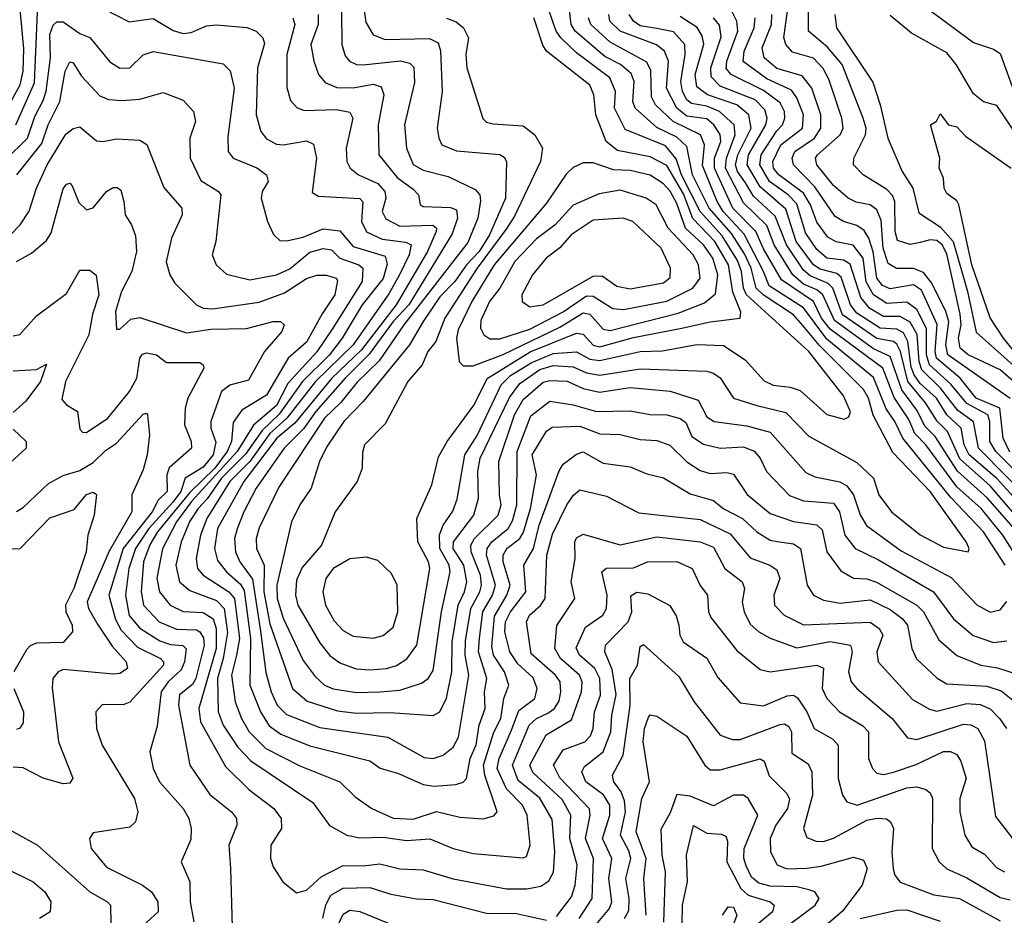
# Model space of a CAD drawing. Extents: x 1308313 to 1441400, y 959662 to 1036319.
# Tile 36 of 256: x 1347575 to 1350527, y 976715 to 979400. Entities that reach past the tile are written whole.
import ezdxf

# ---------------------------------------------------------------- set-up
doc = ezdxf.new("R2010")
doc.units = 0

msp = doc.modelspace()

# ---------------------------------------------------------------- linework, layer by layer
at = {"layer": '0CON10XD'}
for points in [[(1347515, 979095.6), (1347576.7, 979205), (1347585.8, 979245), (1347587.1, 979312.9), (1347572.6, 979475)], [(1347563, 979085), (1347619.2, 979210.8), (1347629.6, 979445)], [(1348603.2, 979463.2), (1348612.8, 979392.8), (1348635, 979354.6), (1348670.5, 979340.5), (1348803.5, 979343.5), (1348830, 979330), (1348836.6, 979306.6), (1348841.4, 979185), (1348827.2, 979075), (1348831.3, 979045), (1348841.2, 979025), (1348885, 979006.2), (1349015, 978995.9), (1349028.1, 978988.1), (1349034.7, 978975), (1349031.4, 978865), (1348983.4, 978755), (1348952.9, 978705), (1348915.2, 978664.8), (1348880.2, 978615), (1348835, 978569.1), (1348784.7, 978494.7), (1348743.4, 978425), (1348604.7, 978255.3), (1348546.5, 978195), (1348495, 978118), (1348474.4, 978075), (1348448.9, 977995), (1348414.8, 977945), (1348390.2, 977895), (1348345.9, 977705), (1348346.6, 977665), (1348365, 977605.3), (1348425, 977479.3), (1348460.5, 977430.5), (1348489.1, 977405), (1348515, 977393.9), (1348585, 977382.6)], [(1350266.2, 979456.2), (1350435, 979331.3), (1350495, 979311.5), (1350515, 979298.9), (1350559.8, 979175)], [(1347825, 979433.2), (1347903.6, 979393.6), (1347975, 979403.3), (1348035, 979367.7), (1348065, 979358.7), (1348088.9, 979361.1), (1348135, 979381), (1348165, 979383.9), (1348256.3, 979376.3), (1348283.6, 979365), (1348303.9, 979345), (1348308.5, 979328.5), (1348288, 979255), (1348284.3, 979115), (1348297.8, 979065), (1348315, 979042.7), (1348345, 979026.3), (1348365, 979024.3), (1348435, 979036.4), (1348456.3, 979026.3), (1348465.2, 978984.8), (1348452, 978882), (1348470.7, 978870.7), (1348595, 978863.4), (1348603.7, 978853.7), (1348599.6, 978795), (1348615, 978764), (1348662.2, 978742.2), (1348732.8, 978732.8), (1348748.6, 978725), (1348742.5, 978695), (1348713.8, 978635), (1348681.8, 978578.2), (1348574.9, 978425), (1348462, 978315), (1348375.6, 978205), (1348325, 978159.2), (1348265, 978075.6), (1348205, 978015.6), (1348136, 977905), (1348116.6, 977855), (1348103.6, 977785), (1348107.8, 977755), (1348125, 977734.4), (1348202.1, 977685), (1348219.5, 977665), (1348233.6, 977545), (1348225.3, 977494.7), (1348210, 977435), (1348220.7, 977355), (1348239.7, 977305), (1348263.4, 977265), (1348312.5, 977215), (1348415, 977163.3), (1348534.4, 977115), (1348580.6, 977070.6), (1348630.7, 977035), (1348695, 977005.8), (1348755, 977003), (1348825, 977026), (1348895, 977009.5), (1348965, 977004), (1348996.9, 977013.1), (1349006.9, 977025), (1348969.2, 977135), (1348965.7, 977165), (1348996.4, 977263.6), (1349017.9, 977305), (1349026.6, 977365), (1349041.7, 977405), (1349028.6, 977445), (1348996.1, 977495), (1348990.5, 977520.5), (1348998.4, 977611.6), (1349036, 977675), (1349045.8, 977705), (1349024.4, 977775), (1349024.6, 977795), (1349035.7, 977814.3), (1349075, 977844.8), (1349086.1, 977863.9), (1349107.1, 977935), (1349124.2, 978035), (1349111.4, 978095), (1349155, 978166.1), (1349171.8, 978178.2), (1349255, 978181.4), (1349315, 978158.3), (1349375, 978156.5), (1349435, 978141.2), (1349485, 978138), (1349524.8, 978124.8), (1349575, 978074.3), (1349615, 978048.3), (1349645, 978039), (1349695, 978042), (1349715, 978037.6), (1349756.5, 977976.5), (1349825, 977919.6), (1349895, 977895.2), (1349965, 977885.6), (1349980.8, 977870.8), (1349995, 977804.5), (1350037.2, 977747.2), (1350075, 977725.2), (1350115, 977723.3), (1350144, 977714), (1350264.7, 977644.7), (1350284.6, 977624.6), (1350331.3, 977541.3), (1350385, 977494.2), (1350456.9, 977465), (1350507.2, 977457.2), (1350575, 977435.2)], [(1348540.2, 979425), (1348540.7, 979325), (1348551.3, 979291.3), (1348563.8, 979275), (1348585, 979265.2), (1348604.4, 979264.4), (1348716.4, 979276.4), (1348745, 979269.7), (1348757, 979257), (1348758.5, 979211.5), (1348729.2, 979085), (1348734.8, 979015), (1348755, 978966.1), (1348785, 978948.6), (1348859.9, 978929.9), (1348940.4, 978890.4), (1348954.8, 978875), (1348956.7, 978856.7), (1348948.9, 978805), (1348918.3, 978731.7), (1348726.3, 978485), (1348653, 978377), (1348587.1, 978312.9), (1348538.1, 978251.9), (1348488.6, 978205), (1348351.7, 977998.3), (1348293.1, 977876.9), (1348283.9, 977845), (1348285.2, 977815), (1348308.2, 977765), (1348306.8, 977685), (1348325, 977588.5), (1348392.9, 977395), (1348436.9, 977356.9), (1348528.2, 977328.2), (1348585, 977321), (1348685, 977322.8), (1348815, 977314), (1348835.2, 977324.8), (1348854.4, 977365.6), (1348870.7, 977445), (1348871.3, 977535), (1348889.9, 977645), (1348909.2, 977685), (1348915.8, 977715), (1348907.1, 977765), (1348874.9, 977814.9), (1348875.4, 977835), (1348936.4, 977915), (1348950.6, 977965), (1348948.6, 978045), (1348955.4, 978085), (1349043.2, 978266.8), (1349075, 978309.4), (1349135, 978351), (1349175, 978362.7), (1349235, 978359.3), (1349275, 978341.2), (1349315, 978334.1), (1349435, 978353.6), (1349635, 978346), (1349655, 978340.5), (1349675, 978326), (1349715, 978265.3), (1349785, 978243.2), (1349872, 978222), (1349941.5, 978151.5), (1350085, 978072.5), (1350134.7, 978025), (1350151.2, 977975), (1350188.8, 977925), (1350275, 977855.8), (1350345, 977818.8), (1350418.8, 977805), (1350421.9, 977815), (1350413.2, 977835), (1350305, 977985.2), (1350192.8, 978102.8), (1350133.9, 978213.9), (1350120.4, 978265), (1350105, 978291), (1349973, 978423), (1349923.2, 978483.2), (1349895.1, 978515.1), (1349804.6, 978574.6), (1349783.4, 978595), (1349767.8, 978655), (1349748.3, 978698.3), (1349709.3, 978759.3), (1349642.7, 978835), (1349592.2, 978935), (1349575, 979019.3), (1349545, 979047.6), (1349485, 979076.8), (1349420.6, 979135), (1349413.5, 979155), (1349417.7, 979215), (1349408.4, 979238.4), (1349376.6, 979265), (1349329.2, 979289.2), (1349241, 979365), (1349228.4, 979385), (1349222.1, 979435)], [(1348585, 977382.6), (1348655, 977384.5), (1348715, 977390), (1348779.5, 977410.5), (1348799.7, 977425), (1348815, 977449.1), (1348840, 977625), (1348865.4, 977744.6), (1348862.3, 977765), (1348834.7, 977815), (1348834, 977856), (1348845.1, 977884.9), (1348873.8, 977926.2), (1348887.2, 977962.8), (1348910, 978095), (1348946.3, 978153.7), (1349019, 978305), (1349047, 978333), (1349109, 978371), (1349175, 978399.1), (1349245, 978404.6), (1349285, 978382.4), (1349315, 978378.3), (1349435.1, 978404.9), (1349502.9, 978407.1), (1349605, 978425.8), (1349685, 978423.1), (1349750.3, 978380.3), (1349807.5, 978317.5), (1349834.5, 978304.5), (1349885, 978298.4), (1349915, 978288.1), (1349995, 978216.6), (1350047.3, 978202.7), (1350060.8, 978209.2), (1350065.8, 978224.2), (1350045, 978272), (1349941, 978405), (1349754.7, 978575), (1349745.1, 978595), (1349739.6, 978645), (1349727.5, 978677.5), (1349681.6, 978751.6), (1349614.9, 978824.9), (1349558.9, 978935), (1349543.1, 978983.1), (1349511.4, 979021.4), (1349390.9, 979070.9), (1349358.9, 979135), (1349361.5, 979185), (1349344.5, 979225), (1349245, 979300.7), (1349197.8, 979345), (1349183.5, 979365), (1349161, 979431)], [(1350622, 977942), (1350449.8, 978115), (1350434.7, 978194.7), (1350388, 978228), (1350335.8, 978295), (1350280.1, 978350.1), (1350272.2, 978375), (1350265.7, 978455.7), (1350245, 978492.7), (1350215, 978510.4), (1350165, 978509.8), (1350124.2, 978534.2), (1350097.3, 978567.3), (1350065, 978666.6), (1350045, 978679.1), (1349995, 978685.4), (1349965, 978710.9), (1349930.9, 978760.9), (1349905, 978847.6), (1349879.4, 978875), (1349823, 978915), (1349794.3, 978965), (1349798.4, 978995), (1349845, 979066.8), (1349862.1, 979085), (1349869.7, 979105), (1349868.5, 979125), (1349855, 979150.8), (1349805, 979187.2), (1349708, 979235), (1349693.6, 979253.6), (1349695.1, 979275), (1349728.1, 979365), (1349725.4, 979395), (1349710, 979425)], [(1350545, 978264.4), (1350358.2, 978395), (1350352.3, 978425), (1350361.4, 978495), (1350351.8, 978525), (1350309.7, 978609.7), (1350285, 978642), (1350255, 978653.5), (1350203.6, 978653.6), (1350179.4, 978669.4), (1350164.3, 978715), (1350158.1, 978798.1), (1350145, 978829.7), (1350125, 978844.4), (1350083.2, 978853.2), (1350059.1, 978865), (1350015, 978903), (1349965.2, 978965), (1349961.5, 978985), (1349967, 978995), (1350034.7, 979055), (1350044.4, 979075), (1350040.3, 979105), (1350001.3, 979221.3), (1349983.7, 979253.7), (1349954.9, 979284.9), (1349892.6, 979302.6), (1349871.9, 979325), (1349866.3, 979346.3), (1349877, 979425)], [(1350555, 978315.7), (1350515, 978350.1), (1350419, 978395), (1350395.1, 978415), (1350390.5, 978445), (1350397.5, 978485), (1350395, 978516.9), (1350355, 978698), (1350340.6, 978725), (1350325, 978737.6), (1350305, 978740.3), (1350275, 978731.4), (1350245, 978725.6), (1350207.5, 978737.5), (1350200.1, 978765), (1350199.3, 978855), (1350192.5, 978872.5), (1350175, 978890.4), (1350104.6, 978934.6), (1350075.4, 978965), (1350076, 978985), (1350111.6, 979055), (1350112.9, 979075), (1350104.4, 979104.4), (1350040.7, 979265), (1349997.3, 979317.3), (1349940, 979365), (1349939.8, 979425)], [(1347531.7, 978978.3), (1347598, 979045), (1347620.1, 979109.9), (1347645, 979157.3), (1347654.6, 979185.4), (1347667.1, 979285), (1347665.1, 979355), (1347675, 979383.5), (1347686.4, 979393.6), (1347705, 979392.9), (1347755, 979358.2), (1347785, 979346.1), (1347845, 979273.1), (1347875, 979254.1), (1347905, 979255.4), (1347945, 979294.7), (1347975, 979304.7), (1348185, 979267.1), (1348206, 979246), (1348218.3, 979195), (1348198.9, 979048.9), (1348199.6, 979005), (1348214.8, 978984.8), (1348286.2, 978956.2), (1348314.5, 978935), (1348319.5, 978915), (1348301.8, 978885), (1348299.2, 978865), (1348317.5, 978795), (1348335.9, 978755.9), (1348355, 978738.2), (1348375, 978737.1), (1348425, 978748.3), (1348485, 978773.2), (1348535, 978766.7), (1348575, 978720), (1348670.7, 978690.7), (1348677.2, 978667.2), (1348665, 978623.8), (1348602.3, 978545), (1348541.7, 978445), (1348503.6, 978395), (1348422.9, 978315), (1348353.2, 978216.8), (1348301.7, 978168.3), (1348252.5, 978097.5), (1348180, 978025), (1348137, 977963), (1348109.6, 977935), (1348085, 977896.5), (1348058.8, 977835), (1348043.2, 977765), (1348054.2, 977714.2), (1348085, 977688.3), (1348165, 977659), (1348188.4, 977635), (1348197.7, 977562.3), (1348185, 977485.2), (1348167.7, 977425), (1348170.5, 977325), (1348185, 977284.7), (1348228.9, 977218.9), (1348267.7, 977177.7), (1348453.5, 977053.5), (1348504.3, 976984.3), (1348555.7, 976955.7), (1348595, 976947.7), (1348665, 976949.6), (1348735, 976939.4), (1348805, 976943.9), (1348875, 976915.7), (1348935, 976900), (1349085, 976887.5), (1349095, 976891.3), (1349105.2, 976925), (1349097, 977015), (1349083, 977045), (1349034.3, 977094.3), (1349007.1, 977155), (1349012.8, 977185), (1349049.6, 977270.4), (1349071.2, 977328.8), (1349119.2, 977365), (1349127.1, 977395), (1349115, 977427.3), (1349069, 977469), (1349044.6, 977505), (1349029.8, 977565), (1349031.4, 977595), (1349046.2, 977625), (1349092.6, 977685), (1349086.4, 977765), (1349115.2, 977814.8), (1349133, 977885), (1349193, 978047), (1349205, 978067.7), (1349245, 978097.7), (1349265, 978104.1), (1349325, 978070.2), (1349405, 978059.3), (1349455, 978038.4), (1349505, 978026.5), (1349585, 977978.7), (1349655, 977958.1), (1349684.4, 977934.4), (1349742.4, 977905), (1349785, 977864.8), (1349825, 977840), (1349845.8, 977835.8), (1349895, 977828.9), (1349916.2, 977815), (1349936.6, 977705), (1349955.5, 977675), (1349985, 977659.5), (1350035, 977650.8), (1350125, 977661), (1350185, 977631.4), (1350221.2, 977605), (1350236.7, 977585), (1350250.5, 977515), (1350264.1, 977484.1), (1350325.8, 977425.8), (1350355, 977409), (1350475, 977401.9), (1350518.3, 977388.3), (1350568.2, 977348.2)], [(1348393.8, 979405), (1348400.2, 979385), (1348375.5, 979295), (1348376.2, 979196.2), (1348387.1, 979157.1), (1348406.2, 979136.2), (1348427.6, 979127.6), (1348525, 979130.9), (1348565, 979122.3), (1348574.1, 979104.1), (1348553.9, 979015), (1348555.8, 978975), (1348566, 978955), (1348591.2, 978935), (1348649.2, 978909.2), (1348670, 978885), (1348673.1, 978865), (1348661.5, 978825), (1348673.1, 978803.1), (1348715, 978780.9), (1348814.2, 978784.2), (1348825.1, 978775.1), (1348823.8, 978765), (1348797.7, 978705), (1348704.1, 978545), (1348599.6, 978410.4), (1348510.9, 978325), (1348399.7, 978190.3), (1348345.5, 978145), (1348247, 978015), (1348167.6, 977875), (1348158.6, 977815), (1348168.3, 977778.3), (1348195.2, 977745), (1348237.5, 977707.5), (1348248.3, 977688.3), (1348267.3, 977545), (1348265.1, 977405), (1348296.6, 977325), (1348323.3, 977283.3), (1348358.1, 977258.1), (1348445, 977222.8), (1348625, 977177.7), (1348656, 977156), (1348710.6, 977140.6), (1348785, 977107), (1348817.4, 977102.6), (1348882.7, 977107.3), (1348905, 977114), (1348915, 977125.6), (1348926.1, 977185), (1348943.7, 977226.3), (1348952.4, 977285), (1348970.4, 977335), (1348969.1, 977385), (1348975.7, 977425), (1348950.2, 977505), (1348954.1, 977545.9), (1348963.4, 977625), (1348992.8, 977675), (1349002, 977705), (1348974.9, 977794.9), (1348976.7, 977815), (1348991.1, 977835), (1349039.3, 977875), (1349052.5, 977897.5), (1349065.5, 977945), (1349066.7, 978105), (1349107.6, 978212.4), (1349164.1, 978255.9), (1349235, 978245.5), (1349305, 978224.8), (1349405, 978227.4), (1349465, 978215.9), (1349515, 978215.5), (1349555, 978204.5), (1349572.5, 978192.5), (1349590.8, 978150.8), (1349625, 978127.3), (1349675, 978115.2), (1349745, 978119), (1349776.8, 978106.8), (1349795, 978085.4), (1349814.7, 978045), (1349883, 977973), (1349925, 977957), (1350015, 977950.8), (1350033.5, 977925), (1350048.9, 977855), (1350080.3, 977815), (1350150.6, 977780.6), (1350314.9, 977684.9), (1350375, 977603.6), (1350433.8, 977553.8), (1350495, 977533.1), (1350535, 977537.6)], [(1348469.8, 979415), (1348469.5, 979385), (1348448.4, 979325), (1348456.6, 979275), (1348471.2, 979235), (1348491.4, 979211.4), (1348526.2, 979196.2), (1348575, 979195.5), (1348635, 979206.6), (1348658.8, 979198.8), (1348667, 979175), (1348650, 979085), (1348651.7, 978995), (1348707.1, 978927.1), (1348755, 978891.6), (1348770.7, 978875), (1348776, 978846), (1348785, 978839.3), (1348867.1, 978837.1), (1348885, 978830.3), (1348887.8, 978805), (1348872.1, 978757.9), (1348741.6, 978545), (1348695, 978495.1), (1348622.4, 978397.6), (1348550.8, 978325), (1348463.1, 978225), (1348426.4, 978173.6), (1348367.8, 978115), (1348284.3, 977995), (1348246.6, 977925), (1348226.7, 977873.3), (1348219.5, 977845), (1348221.8, 977805), (1348234.8, 977775), (1348273.1, 977723.1), (1348296.7, 977566.7), (1348312.9, 977442.9), (1348329, 977385), (1348346.7, 977345), (1348375, 977317), (1348475, 977278), (1348679, 977249), (1348787.9, 977187.9), (1348815, 977185.2), (1348845, 977194.7), (1348875, 977219.4), (1348890.8, 977249.2), (1348921.5, 977435), (1348911.2, 977495), (1348912, 977538), (1348927.5, 977635), (1348954.9, 977685), (1348959.7, 977705), (1348956.9, 977735), (1348929.1, 977805), (1348927.2, 977825), (1348938.2, 977845), (1349010.1, 977915), (1349018.2, 977945), (1349013.3, 977975)], [(1348854.3, 979404.3), (1348883.3, 979393.3), (1348905.9, 979375), (1348920.2, 979345), (1348913.2, 979295), (1348915.6, 979255.6), (1348963.7, 979103.7), (1348975, 979092.5), (1348995, 979087.4), (1349085, 979081.6), (1349119.6, 979055), (1349142.9, 979015), (1349136.5, 978975), (1349058.9, 978811.1), (1349036.1, 978775), (1348946.9, 978655), (1348849.7, 978505), (1348822.3, 978435), (1348798.8, 978405), (1348781.7, 978365), (1348738.9, 978315), (1348671.3, 978188.7), (1348609.3, 978125), (1348602.6, 978102.6), (1348602.2, 978055), (1348586.5, 978015), (1348520.4, 977925), (1348480, 977825), (1348421.9, 977758.1), (1348405, 977720), (1348401.5, 977675), (1348408.5, 977645), (1348475, 977532), (1348505, 977494.2), (1348535, 977471.7), (1348584.2, 977454.2), (1348625, 977450.4)], [(1348625, 977450.4), (1348675, 977454.8), (1348705, 977463.4), (1348735.7, 977484.3), (1348765.4, 977524.6), (1348804.4, 977755), (1348800.7, 977775), (1348769, 977835), (1348765.9, 977905), (1348811.1, 978005), (1348830.5, 978089.5), (1348856.4, 978135), (1348937.2, 978245), (1348976.2, 978323.8), (1349105.4, 978404.6), (1349245, 978460.2), (1349265, 978457.2), (1349294.6, 978424.6), (1349315, 978419.4), (1349415, 978446.9), (1349560.5, 978475), (1349645, 978494.2), (1349735.3, 978504.7), (1349737, 978523), (1349713, 978583), (1349700.2, 978665), (1349658.9, 978735), (1349593.4, 978803.4), (1349565, 978877.6), (1349515, 978962.9), (1349465, 978988.2), (1349367.9, 979007.9), (1349333.3, 979035), (1349302.3, 979115), (1349296.8, 979175), (1349285, 979203.4), (1349154.3, 979305), (1349143.1, 979323.1), (1349116.5, 979405)], [(1350529.5, 977765), (1350464.5, 977865), (1350367.2, 977967.2), (1350222.9, 978145), (1350199.5, 978195), (1350173.3, 978233.3), (1350135, 978326.8), (1349995, 978442.5), (1349925, 978536.5), (1349822.4, 978602.4), (1349804.8, 978644.8), (1349747.1, 978757.1), (1349684.7, 978825), (1349665.9, 978855), (1349622.3, 978962.3), (1349628.5, 979025), (1349616.2, 979055), (1349534.3, 979094.3), (1349481.3, 979145), (1349469, 979169), (1349467, 979247), (1349455, 979272.2), (1349345, 979332), (1349287.2, 979385), (1349280.6, 979405)], [(1350574.2, 977775), (1350523.3, 977855), (1350458.1, 977935), (1350385, 977999.9), (1350291.8, 978125), (1350259.1, 978159.1), (1350240.9, 978200.9), (1350197, 978267), (1350163.6, 978355), (1350005, 978471.9), (1349978.9, 978505), (1349954.9, 978555), (1349859.6, 978619.6), (1349805, 978712.6), (1349782.6, 978765), (1349713.7, 978835), (1349658.6, 978955), (1349658.8, 978985), (1349677.2, 979035), (1349675.8, 979055.8), (1349656.4, 979085), (1349635, 979102.1), (1349575, 979110.4), (1349545.5, 979135), (1349514.9, 979195), (1349520.3, 979275), (1349508.8, 979305), (1349484.2, 979324.2), (1349375.3, 979365.3), (1349344.8, 979395.2), (1349341.6, 979415)], [(1349485, 979373.1), (1349435, 979381.8), (1349415.2, 979395), (1349402.4, 979415)], [(1350558, 977918), (1350485, 978002.5), (1350393.7, 978083.7), (1350357.5, 978165), (1350326.4, 978196.4), (1350290.8, 978250.8), (1350237.6, 978315), (1350216, 978405), (1350205, 978426.9), (1350194.6, 978435), (1350145, 978444.4), (1350042, 978515), (1350013.5, 978595), (1349998.7, 978608.7), (1349945, 978631.6), (1349925, 978648.6), (1349874.4, 978724.4), (1349840.7, 978810.7), (1349775, 978870.7), (1349750.9, 978910.9), (1349727.5, 978945), (1349721.8, 978965), (1349728.3, 978995), (1349768.1, 979075), (1349761.6, 979115), (1349725, 979144.1), (1349637.3, 979175), (1349605, 979198.8), (1349600.5, 979235), (1349626.4, 979326.4), (1349621.4, 979351.4), (1349606.1, 979376.1), (1349555, 979409.3)], [(1350595.3, 977925.3), (1350505, 978024.5), (1350422.4, 978095), (1350407.1, 978125), (1350398, 978175), (1350355.5, 978215), (1350324.1, 978265), (1350275, 978308.9), (1350256.6, 978335), (1350248.3, 978358.3), (1350238.5, 978435), (1350225, 978460.9), (1350205, 978472), (1350155, 978475.1), (1350085, 978519.9), (1350066.1, 978545), (1350038.2, 978628.2), (1350025, 978638.8), (1349975, 978651.8), (1349955, 978664.5), (1349902.9, 978735), (1349872.2, 978832.2), (1349795, 978898.8), (1349756, 978965), (1349759.9, 978995), (1349812.7, 979085), (1349816.3, 979105), (1349809.4, 979129.4), (1349779.9, 979159.9), (1349675, 979200.5), (1349648.1, 979228.1), (1349647.2, 979255), (1349678.1, 979348.1), (1349673.3, 979383.3), (1349655.8, 979405.8)], [(1350672.9, 977935), (1350501.5, 978105), (1350484, 978135), (1350483.8, 978195), (1350477.9, 978215), (1350415, 978249.2), (1350367.1, 978307.1), (1350303.4, 978365), (1350293.8, 978395), (1350294.3, 978474.3), (1350265, 978530.7), (1350235, 978552.6), (1350175, 978549.2), (1350135, 978575.1), (1350113.6, 978613.6), (1350104.6, 978684.6), (1350074.1, 978724.1), (1350023.5, 978733.5), (1349998.2, 978748.2), (1349965, 978793.3), (1349946, 978845), (1349925, 978879.4), (1349851.3, 978935), (1349835.1, 978955), (1349833.6, 978975), (1349856.9, 979025), (1349922.6, 979075), (1349925.1, 979115), (1349905.6, 979165.6), (1349888.9, 979188.9), (1349815, 979222.5), (1349744.1, 979274.1), (1349747.1, 979305), (1349777.3, 979375), (1349780.4, 979405)], [(1350543.7, 978103.7), (1350524.1, 978145), (1350513.6, 978235), (1350443.4, 978265), (1350395.2, 978325.2), (1350323.8, 978385), (1350319.6, 978405), (1350325.8, 978485.8), (1350279.2, 978589.2), (1350255, 978604.9), (1350185, 978593.3), (1350162.6, 978602.6), (1350145.4, 978625.4), (1350134.4, 978704.4), (1350121.6, 978745), (1350107.6, 978767.6), (1350085, 978783.1), (1350044.9, 978794.9), (1350020.1, 978810.1), (1349958.8, 978898.8), (1349895.2, 978965), (1349890.9, 978985), (1349899, 979005), (1349958.2, 979045), (1349977.1, 979075), (1349977.2, 979115), (1349950.6, 979195), (1349921.5, 979231.5), (1349845, 979253), (1349807.5, 979285), (1349800.8, 979315), (1349829.7, 979385), (1349830.6, 979415)], [(1350019.4, 979415), (1350024.6, 979375), (1350132.8, 979212.8), (1350155.4, 979145), (1350178.4, 979045), (1350221.1, 978945), (1350252.9, 978895), (1350271.1, 978821.1), (1350335, 978778.7), (1350374.5, 978735), (1350416.8, 978585), (1350443.2, 978463.2), (1350555, 978363.4)], [(1350565, 979053.8), (1350505, 979142.5), (1350465, 979153.8), (1350435, 979177.5), (1350383.5, 979265), (1350355, 979300.2), (1350249.2, 979359.2), (1350185, 979412.5)], [(1350579.1, 977849.1), (1350477.3, 977965), (1350386.6, 978046.6), (1350319.9, 978149.9), (1350290.4, 978180.4), (1350265, 978229.1), (1350220.1, 978290.1), (1350185, 978390.4), (1350135, 978412.9), (1350018, 978498), (1349982.9, 978575), (1349965, 978590), (1349925, 978607.1), (1349892.9, 978635), (1349837.6, 978725), (1349815, 978783.2), (1349745, 978850.5), (1349691.2, 978955), (1349693.9, 978985), (1349720.4, 979055), (1349717.5, 979085), (1349673.3, 979125), (1349635, 979140.6), (1349588.9, 979148.9), (1349575, 979159.3), (1349562.3, 979185), (1349557.1, 979215), (1349570.8, 979295), (1349569.4, 979325), (1349535, 979362.9), (1349485, 979373.1)], [(1347566.7, 978935), (1347641.5, 979028.5), (1347660.7, 979085), (1347695.5, 979155), (1347710.8, 979245), (1347725, 979273.2), (1347735, 979270.3), (1347760.7, 979230.7), (1347815, 979171.9), (1347841, 979161), (1347882.6, 979157.4), (1347935, 979161.7), (1348005, 979181.5), (1348065, 979158.5), (1348096.4, 979125), (1348102.5, 979095), (1348085.3, 979045), (1348086, 978985), (1348118, 978918), (1348171.4, 978885), (1348177.8, 978875), (1348162.7, 978735), (1348152.5, 978695), (1348164.4, 978665), (1348195, 978636.5), (1348265, 978619.5), (1348345, 978634.8), (1348385, 978653), (1348445, 978702.7), (1348485, 978713.7), (1348509.8, 978709.8), (1348535, 978684.5), (1348591.5, 978665), (1348603.8, 978655), (1348601.9, 978615), (1348513.6, 978475), (1348465.7, 978404.3), (1348379.2, 978309.2)], [(1350613.6, 978335), (1350525.2, 978445), (1350485, 978506), (1350430, 978665), (1350391.3, 978845), (1350385, 978857.1), (1350355, 978878.4), (1350347, 978895), (1350344.7, 978924.7), (1350331.9, 978955), (1350334.5, 978985), (1350306.2, 979085), (1350324, 979096), (1350335, 979118), (1350360, 979085), (1350385, 979078.4), (1350410.6, 979050.6), (1350547.8, 978955)], [(1347515, 978722.5), (1347576.1, 978785), (1347603.8, 978826.2), (1347625.5, 978894.5), (1347657.2, 978965), (1347713.6, 979056.4), (1347735, 979073.2), (1347755, 979078.8), (1347805, 979036.8), (1347825, 979034.6), (1347865, 979043.1), (1347935, 979038.5), (1347955.8, 979025.8), (1348006.8, 978896.8), (1348060.9, 978835), (1348062.2, 978815), (1348030, 978745), (1348013.9, 978673.9), (1348024.7, 978635), (1348039.7, 978609.7), (1348105, 978544.7), (1348125, 978534.8), (1348153.3, 978533.3), (1348293.2, 978553.2), (1348369.1, 978580.9), (1348435, 978623.8), (1348465.7, 978634.3), (1348495, 978634.3), (1348523.5, 978625), (1348527.8, 978617.8), (1348520.2, 978575), (1348481.5, 978518.5), (1348435, 978433), (1348379.8, 978385), (1348315, 978273.9), (1348240.9, 978229.1), (1348215, 978192.3), (1348209.9, 978135), (1348196.8, 978105), (1348159.9, 978055), (1348085, 977982.3), (1347988.5, 977865), (1347965, 977825.6), (1347945.8, 977775), (1347939.3, 977685), (1347945.9, 977645), (1347993, 977595), (1348045, 977572.9), (1348105, 977570.3), (1348115.2, 977565), (1348126.4, 977546.4), (1348127.6, 977525), (1348102.7, 977425), (1348093.3, 977406.7), (1348054.2, 977375.8), (1348051.4, 977345), (1348085.3, 977165), (1348145, 977076.7), (1348209.6, 977025), (1348225.3, 977005), (1348225.9, 976985), (1348202.1, 976925), (1348207.4, 976855), (1348213.3, 976645)], [(1348905, 978362.1), (1348935, 978362.3), (1349025, 978395.7), (1349195, 978477.9), (1349265, 978521.2), (1349285, 978517.2), (1349325, 978472.2), (1349345, 978468.5), (1349549.5, 978520.5), (1349628.7, 978551.3), (1349661.7, 978578.3), (1349668.4, 978635), (1349653.2, 978685), (1349625.1, 978725), (1349571.7, 978775), (1349545, 978849.2), (1349525, 978886.2), (1349505, 978907.5), (1349465, 978933.3), (1349405, 978948.2), (1349355, 978949.7), (1349295, 978970.2), (1349265, 978970.7), (1349235, 978956.9), (1349213.2, 978936.8), (1349155, 978849.7), (1348997.5, 978665), (1348930.7, 978555), (1348889.6, 978470.4), (1348884.4, 978445), (1348892.4, 978375), (1348905, 978362.1)], [(1347565, 978674.7), (1347610.1, 978699.9), (1347655, 978737.7), (1347668.8, 978761.2), (1347705, 978892.9), (1347715, 978906.4), (1347725, 978909.4), (1347731.9, 978901.9), (1347752.2, 978852.2), (1347775, 978830), (1347795, 978835.4), (1347835, 978884.6), (1347855, 978896.4), (1347866.8, 978896.8), (1347878.5, 978888.5), (1347887.6, 978855), (1347891.1, 978815), (1347910.5, 978785), (1347922.3, 978752.3), (1347925.3, 978705.3), (1347910.9, 978645), (1347880.2, 978585), (1347862.5, 978525), (1347865, 978472.5), (1347875, 978472), (1347908, 978502), (1347935, 978506.9), (1348075, 978461.1), (1348148.2, 978471.9), (1348255, 978474.3), (1348335.3, 978495.3), (1348356.7, 978495), (1348368.2, 978485), (1348360.9, 978465), (1348309, 978405), (1348260.7, 978319.3), (1348205, 978304.4), (1348180, 978285), (1348147.8, 978195), (1348148.1, 978175), (1348163.1, 978133.1), (1348155, 978095.3), (1348125, 978058.9), (1348070.8, 978025), (1348058.5, 977985), (1348035, 977954.1), (1347962.1, 977875), (1347921.8, 977815), (1347901.8, 977755), (1347892.6, 977675), (1347903.4, 977613.4), (1347935, 977576.1), (1347995, 977538.3), (1348027, 977527), (1348064, 977524), (1348073.7, 977513.7), (1348068.9, 977475), (1348059.1, 977450.9), (1348020.4, 977415), (1347999.1, 977385), (1347987.6, 977282.4), (1347965.3, 977205), (1347975.3, 977155), (1347994.2, 977115), (1348065.3, 977035), (1348082, 977005), (1348088.9, 976975), (1348087.7, 976942.3), (1348058.9, 976875), (1348085.3, 976815.3), (1348086.3, 976755), (1348097.5, 976695)], [(1348985, 978442.7), (1349015, 978443.2), (1349105, 978471.9), (1349205, 978524.5), (1349275, 978571.7), (1349295, 978570.9), (1349353.8, 978533.8), (1349385, 978530.6), (1349515, 978556.3), (1349593, 978595), (1349615.5, 978625), (1349610.5, 978665), (1349594.5, 978695), (1349519.4, 978775), (1349483.1, 978845), (1349453.6, 978865), (1349375, 978889.1), (1349312.5, 978877.5), (1349235, 978844.2), (1349180.8, 978785), (1349125, 978742.4), (1349060, 978675), (1349014.8, 978595), (1348984, 978555), (1348958.1, 978498.1), (1348956.2, 978475), (1348966.8, 978455), (1348985, 978442.7)], [(1349105, 978539.4), (1349145, 978544.8), (1349295, 978631.3), (1349321.9, 978631.9), (1349365, 978600.7), (1349405, 978593), (1349505, 978611), (1349525, 978627.1), (1349526.4, 978655), (1349498.1, 978715), (1349413.3, 978795), (1349384.7, 978805.3), (1349295, 978798.7), (1349228.3, 978755), (1349194.3, 978715.7), (1349154, 978685), (1349112.4, 978635), (1349080.6, 978575), (1349081.8, 978555), (1349105, 978539.4)], [(1347555, 978452.6), (1347575, 978456), (1347625, 978512.2), (1347715, 978579.2), (1347755, 978648.5), (1347785, 978648.5), (1347804.3, 978634.3), (1347812.7, 978575), (1347793, 978517), (1347782.5, 978455), (1347712.3, 978315), (1347701.5, 978261.5), (1347715, 978245.6), (1347748.6, 978225), (1347755, 978172.5), (1347763.2, 978163.2), (1347775, 978162.7), (1347839.4, 978205), (1347904.5, 978285), (1347925.8, 978325), (1347935.3, 978385), (1347943.1, 978396.9), (1347955, 978401.6), (1347985, 978395.3), (1348015, 978372.2), (1348115, 978372.2), (1348125.4, 978365.4), (1348127.3, 978355), (1348079.5, 978265), (1348070.7, 978235), (1348069.3, 978185), (1348089, 978135), (1348090.2, 978115), (1348023.5, 978056.5), (1348015.7, 978035), (1348016.7, 977985), (1347990.4, 977959.6), (1347972.4, 977925), (1347884.7, 977815), (1347842.4, 977675), (1347862.1, 977602.1), (1347879.4, 977569.4), (1347928.5, 977518.5), (1347997.1, 977485), (1348006, 977475), (1348005.8, 977465), (1347905, 977353.8), (1347885, 977345.7), (1347823, 977347), (1347803.1, 977325), (1347805.4, 977275), (1347821.8, 977225), (1347919.3, 977065), (1347929.2, 977025), (1347922.5, 976995), (1347905, 976979.1), (1347795, 976962.5), (1347784.4, 976945.6), (1347789.2, 976915), (1347835, 976858.9), (1347942.9, 976805), (1347970.4, 976785), (1347989.4, 976755), (1347990, 976725), (1347945.2, 976684.8)], [(1347555, 978347.3), (1347625, 978350.7), (1347655, 978367.5), (1347637.3, 978315), (1347593.5, 978256.5), (1347555, 978222.4)], [(1348379.2, 978309.2), (1348345, 978243.2), (1348276, 978184), (1348227.3, 978105), (1348090.2, 977955), (1348045.1, 977895), (1348003.4, 977813.4), (1347985.7, 977725.7), (1347994.5, 977685), (1348025.8, 977645), (1348065, 977626.2), (1348125, 977623), (1348155, 977603.3), (1348164.4, 977574.4), (1348163.7, 977515), (1348112.2, 977335), (1348117.2, 977295), (1348191.6, 977161.6), (1348262.4, 977092.4), (1348337.1, 977035), (1348359.1, 977005), (1348360, 976975), (1348327.5, 976925), (1348326.8, 976885), (1348335, 976860.8), (1348364.4, 976815), (1348405, 976782.9), (1348435, 976790), (1348479.3, 976830.7), (1348545, 976864.8), (1348605, 976863.2), (1348655, 976869.8), (1348715, 976854.4), (1348785, 976851.1), (1348875, 976824.4), (1349034.8, 976794.8), (1349095.2, 976794.8), (1349137.3, 976802.7), (1349161.9, 976818.1), (1349175.2, 976844.8), (1349179.4, 976905), (1349172, 977002), (1349135, 977066.2), (1349069.2, 977119.2), (1349052.2, 977165), (1349102.3, 977285), (1349125, 977304.5), (1349158.9, 977321.1), (1349178.7, 977335), (1349192.2, 977357.8), (1349198, 977385), (1349195.5, 977415), (1349181.6, 977435), (1349109.1, 977499.1), (1349094.8, 977595.2), (1349103.2, 977615), (1349136.2, 977643.8), (1349150.6, 977665), (1349155.4, 977795), (1349172.4, 977857.6), (1349215.6, 977945), (1349235.1, 977974.9), (1349255, 977990.2), (1349335, 977971.8), (1349431.4, 977921.4), (1349615, 977902), (1349705, 977858.3), (1349765, 977786.6), (1349824.4, 977765), (1349845, 977750.4), (1349854.7, 977724.7), (1349836.7, 977675), (1349838.2, 977645), (1349867.1, 977615), (1349925, 977586), (1350125, 977594.1), (1350152, 977575), (1350163, 977555), (1350145.3, 977505), (1350148.8, 977475), (1350252.2, 977362.2), (1350302.8, 977332.8), (1350325, 977326.5), (1350415, 977350.4), (1350455, 977346.6), (1350485, 977333.5), (1350514.4, 977304.4), (1350533.7, 977275)], [(1349013.3, 977975), (1349011.9, 978075), (1349058.7, 978215), (1349085, 978261.6), (1349145, 978313.1), (1349165, 978318.6), (1349216.4, 978316.4), (1349265, 978293.8), (1349313.2, 978283.2), (1349405, 978297.1), (1349525, 978285.9), (1349609.4, 978259.4), (1349635, 978209.6), (1349657.8, 978195), (1349755, 978182.5), (1349825, 978162.9), (1349932.2, 978042.2), (1349959.3, 978029.3), (1350034.6, 978014.6), (1350055, 978002.2), (1350075.6, 977975.6), (1350095, 977915.5), (1350113.8, 977883.8), (1350218, 977808), (1350367.9, 977727.9), (1350445, 977645.3), (1350485, 977623.7), (1350515, 977630.3), (1350535, 977655.6)], [(1347565, 977925.9), (1347585, 977937.1), (1347661, 978009), (1347705, 978033.3), (1347755, 978048.1), (1347795, 978072.4), (1347831.9, 978108.1), (1347865, 978130), (1347945, 978217.5), (1347955, 978220), (1347958.1, 978215), (1347964.6, 978155), (1347957.5, 978095), (1347945, 978050.8), (1347910.8, 977975), (1347911.6, 977925), (1347843.7, 977806.3), (1347776.9, 977655), (1347780.9, 977635), (1347808.1, 977588.1), (1347851.8, 977521.8), (1347894.3, 977475), (1347898.2, 977455), (1347875, 977440), (1347855, 977437.6), (1347705, 977452), (1347690, 977445), (1347674.6, 977425), (1347672.6, 977397.4), (1347690.8, 977235), (1347734.3, 977125.7), (1347725, 977111.4), (1347705, 977109.5), (1347645, 977125.7), (1347585, 977157.1), (1347555, 977158.8)], [(1347555, 978172.2), (1347594.6, 978135), (1347594.2, 978115), (1347535, 978061.9)], [(1347505, 977812), (1347576.2, 977815), (1347665, 977906.8), (1347738.7, 977931.3), (1347775, 977976.5), (1347795, 977983.5), (1347805, 977976.2), (1347798.1, 977915), (1347779.3, 977855), (1347774.6, 977804.6), (1347737.4, 977695), (1347712.3, 977645), (1347713, 977625), (1347732.2, 977585), (1347733.6, 977565), (1347705, 977532.5), (1347625, 977530.6), (1347606.8, 977523.2), (1347595, 977510.4), (1347557.2, 977445)], [(1349185, 976711.3), (1349229.4, 976770.6), (1349240.6, 976805), (1349246.7, 976865), (1349224.6, 976945), (1349228, 977015), (1349202, 977062), (1349113.6, 977143.6), (1349104.5, 977165), (1349153.6, 977256.4), (1349229.1, 977300.9), (1349259.5, 977385), (1349261.2, 977415), (1349253.8, 977435), (1349196.2, 977485), (1349179.8, 977515), (1349185.8, 977584.2), (1349239.6, 977665), (1349228.6, 977715), (1349240.4, 977785), (1349239.3, 977835), (1349245, 977846.7), (1349265, 977857.1), (1349375, 977826), (1349485, 977849.4), (1349615.8, 977835), (1349655, 977818.6), (1349689.7, 977755), (1349741.8, 977715), (1349748.4, 977695), (1349741.1, 977655), (1349747, 977625), (1349765, 977588.2), (1349790.8, 977565), (1349825, 977546.1), (1349905, 977516.7), (1350005, 977535.4), (1350066.6, 977525), (1350071.3, 977505), (1350060.4, 977445), (1350068.6, 977415), (1350085, 977394.7), (1350190.6, 977305), (1350236.9, 977246.9), (1350265, 977241.7), (1350405, 977288.2), (1350426.5, 977286.5), (1350447.5, 977275), (1350468.4, 977238.4), (1350501.2, 977011.2), (1350566.5, 976926.5)], [(1348635, 977546.3), (1348665, 977554.1), (1348695, 977578.5), (1348708.9, 977625), (1348707.1, 977705), (1348690.1, 977740.1), (1348648.6, 977778.6), (1348615, 977788.4), (1348565, 977783.3), (1348514.7, 977755), (1348492.7, 977725), (1348483.8, 977685), (1348491.7, 977645), (1348517.8, 977597.8), (1348545, 977569.2), (1348575, 977551.4), (1348635, 977546.3)], [(1349252.1, 976705), (1349292, 976765), (1349295.4, 976885), (1349271.5, 976945), (1349285.6, 977015), (1349283.9, 977033.9), (1349195, 977126.9), (1349175.9, 977165), (1349205, 977211.2), (1349270, 977235), (1349286.7, 977253.3), (1349294.8, 977275), (1349299, 977325), (1349316.4, 977375), (1349314.4, 977425), (1349299.7, 977455), (1349253.3, 977495), (1349243.1, 977516.9), (1349271.4, 977578.6), (1349323.4, 977615), (1349334.8, 977635), (1349336.9, 977675), (1349320.2, 977745), (1349335, 977756), (1349415, 977757.1), (1349457.1, 977775), (1349545, 977776), (1349591.8, 977755), (1349615, 977703.6), (1349637.2, 977675), (1349640.7, 977625), (1349647.5, 977607.5), (1349725, 977509.1), (1349795, 977451.8), (1349825, 977444.7), (1349965, 977465.2), (1349985, 977455.4), (1349981.5, 977395), (1349995.4, 977365.4), (1350033.3, 977325), (1350103.1, 977283.1), (1350120, 977265), (1350119.7, 977185), (1350132, 977155), (1350145, 977141.5), (1350165, 977137.6), (1350195, 977144.1), (1350263, 977167), (1350345, 977205.6), (1350366, 977206), (1350385, 977196.8), (1350397.4, 977177.4), (1350412.7, 977125), (1350393.7, 977065), (1350394, 977025), (1350409, 976955), (1350430.3, 976920.3), (1350468.2, 976898.2), (1350505, 976857.8), (1350528.1, 976845)], [(1349298.5, 976681.5), (1349343.5, 976735), (1349350.9, 976755), (1349341.5, 976825), (1349350.3, 976885), (1349322.9, 976945), (1349344.1, 977015), (1349344.6, 977045), (1349326, 977076), (1349272.5, 977115), (1349260.2, 977145), (1349268.6, 977161.4), (1349324.7, 977205.3), (1349347.7, 977265), (1349350.6, 977315), (1349363.5, 977376.5), (1349351.5, 977451.5), (1349330, 977505), (1349331.8, 977525), (1349399, 977595), (1349410.3, 977625), (1349407.2, 977672.8), (1349425, 977684.2), (1349458.5, 977678.5), (1349524, 977644), (1349543.2, 977613.2), (1349551.1, 977585), (1349554.2, 977555), (1349564, 977535), (1349635, 977485.4), (1349668.4, 977428.4), (1349735, 977352.2), (1349805, 977343), (1349876.7, 977373.3), (1349895, 977374.7), (1349907.3, 977367.3), (1349934.8, 977325), (1349957.2, 977275), (1350012.9, 977242.9), (1350029.4, 977225), (1350029.4, 977125), (1350042, 977075), (1350054.7, 977054.7), (1350086.2, 977045), (1350235, 977097.5), (1350265, 977100.2), (1350292.4, 977092.4), (1350305, 977082.2), (1350311.8, 977065), (1350310.7, 976915), (1350331.8, 976875), (1350355, 976854.7), (1350415, 976827.7), (1350515, 976768.5), (1350545, 976761.2)], [(1349388.8, 976705), (1349401, 976729), (1349402.6, 976765), (1349392.1, 976825), (1349407, 976885), (1349401.2, 976908.8), (1349376.4, 976955), (1349391.8, 977025), (1349388.1, 977058.1), (1349378.5, 977085), (1349356.5, 977115), (1349352.9, 977135), (1349384.5, 977195), (1349405.7, 977344.3), (1349404.6, 977425), (1349427.5, 977465), (1349435, 977520.8), (1349445, 977526.9), (1349551.3, 977431.3), (1349597.6, 977355), (1349675, 977254.7), (1349712.5, 977242.5), (1349735, 977242.5), (1349855, 977287), (1349868.6, 977288.6), (1349881.3, 977281.3), (1349888.9, 977265), (1349890.6, 977200.6), (1349939.4, 977169.4), (1349950.6, 977145), (1349952.5, 977075), (1349925.4, 976975), (1349935, 976948.1), (1349963, 976937), (1349985, 976936.3), (1350015, 976946.4), (1350115, 977000.7), (1350146.6, 977006.6), (1350173.8, 977003.8), (1350186.4, 976995), (1350194.7, 976975), (1350190, 976905), (1350194.2, 976854.2), (1350199.2, 976835), (1350214.8, 976814.8), (1350316, 976776), (1350392.7, 976765), (1350515, 976698.4)], [(1347557.4, 977395), (1347586.8, 977325), (1347585, 977292), (1347575, 977275.6), (1347565, 977272.2)], [(1349453.8, 976715), (1349446.6, 976825), (1349453.3, 976885), (1349423.9, 976965), (1349440.6, 977065), (1349463, 977115), (1349444.4, 977235), (1349448.2, 977275), (1349460.7, 977309.3), (1349465, 977315.5), (1349485, 977311.5), (1349575, 977251.8), (1349629.1, 977165), (1349645, 977150.9), (1349675, 977151), (1349795, 977184.1), (1349807.5, 977177.5), (1349822.7, 977132.7)], [(1349822.7, 977132.7), (1349875, 977080), (1349882.8, 977062.8), (1349877.3, 977035), (1349842.3, 976985), (1349825.6, 976945), (1349825.8, 976905), (1349846, 976866), (1349875, 976854), (1349935, 976856.1), (1349977.9, 976862.1), (1350075, 976889.6), (1350105, 976880), (1350116.1, 976855), (1350101.3, 976805), (1350042.5, 976727.5), (1349934.8, 976635.2)], [(1349845, 976659.5), (1349960.4, 976745), (1349971.8, 976765), (1349958.9, 976785), (1349941.7, 976791.7), (1349905, 976799.9), (1349825, 976801.9), (1349791.3, 976811.3), (1349769.1, 976829.1), (1349753, 976863), (1349746.5, 976886.5), (1349747.7, 976915), (1349788.3, 977015), (1349759.2, 977065), (1349745, 977074.8), (1349715, 977075.2), (1349655, 977043.1), (1349585, 977072.5), (1349545, 977076.7), (1349525, 977022.2), (1349497.3, 976972.7), (1349500.6, 976895), (1349510.5, 976845), (1349505.1, 976694.9)], [(1347536.3, 976976.3), (1347628.2, 976925), (1347785.2, 976785.2), (1347836.7, 976756.7), (1347846.8, 976745), (1347849.4, 976635)], [(1349561, 976685), (1349562.1, 976745), (1349577, 976815), (1349574.1, 976895.9), (1349595, 976984.3), (1349635, 976961.1), (1349678.7, 976958.7), (1349692, 976952), (1349697.2, 976937.2), (1349695.3, 976875), (1349737.8, 976795), (1349759, 976775), (1349825.1, 976755.1), (1349837.3, 976745), (1349831.8, 976725), (1349790, 976690)], [(1347434.5, 976904.5), (1347615.5, 976815), (1347650, 976785), (1347667.9, 976755), (1347666.7, 976725), (1347634.7, 976705.3)], [(1348483.8, 976706.2), (1348493.3, 976746.7), (1348507.9, 976775), (1348545, 976796.5), (1348625, 976798.3), (1348688, 976778), (1348765, 976764.4), (1348815, 976762.5), (1348975, 976721.5), (1349065, 976720.8), (1349155, 976700.8)], [(1348531.1, 976688.9), (1348545, 976718.2), (1348565, 976730.2), (1348595, 976726.7), (1348695, 976685.8)], [(1349682.5, 976715), (1349699.8, 976740.2), (1349715, 976739.2), (1349725.3, 976715.3), (1349695.4, 976635)], [(1350094.8, 976705.2), (1350205, 976730.3), (1350235, 976731.6), (1350335, 976697)]]:
    msp.add_lwpolyline(points, dxfattribs=at)

doc.saveas('drawing.dxf')
